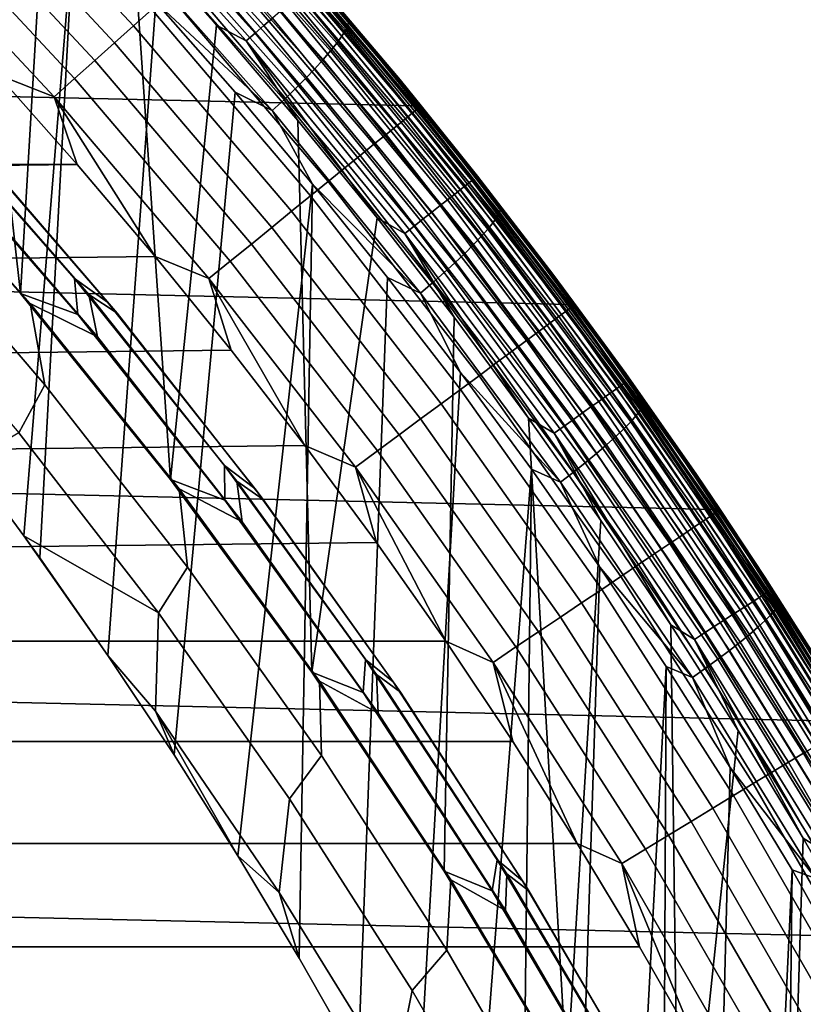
# Model space of a CAD drawing. Header units: metres. Extents: x -365 to 28, y -28 to 28.
# Tile 253 of 256: x 19.36 to 23.26, y 12.88 to 17.78. Entities that reach past the tile are written whole.
import ezdxf

# ---------------------------------------------------------------- set-up
doc = ezdxf.new("R2010")
doc.units = ezdxf.units.M
doc.layers.add('solid_24_501_103_XXX', color=7, linetype='CONTINUOUS')

msp = doc.modelspace()

# ---------------------------------------------------------------- linework, layer by layer
at = {"layer": 'solid_24_501_103_XXX'}
for points in [[(19.05821, 19.125494, 111), (18.610378, 19.561539, 111), (18.571257, 17.30891, 111), (19.362156, 16.419407, 111)], [(19.495853, 18.679178, 111), (19.05821, 19.125494, 111), (19.362156, 16.419407, 111)], [(19.631618, 18.311579, 122.370209), (19.379063, 15.213285, 122.314217), (19.107203, 15.581562, 122.253944), (19.216045, 18.742775, 122.278076)], [(20.016298, 17.83416, 160.203461), (19.183868, 18.725473, 160.203461), (19.097178, 18.640734, 160.270828), (19.92584, 17.753452, 160.270828)], [(19.738791, 18.681328, 110.967468), (20.575745, 17.755299, 110.967468), (20.617466, 17.791302, 110.942642), (19.778814, 18.71921, 110.942642)], [(19.92584, 17.753452, 160.270828), (19.097178, 18.640734, 160.270828), (19.006407, 18.552008, 160.326706), (19.831125, 17.668949, 160.326706)], [(19.923061, 18.22283, 111), (19.495853, 18.679178, 111), (19.362156, 16.419407, 111), (20.110468, 15.49384, 111)], [(19.653708, 18.6008, 110.996353), (20.487055, 17.678761, 110.996353), (20.532061, 17.7176, 110.985458), (19.696884, 18.641665, 110.985458)], [(19.696884, 18.641665, 110.985458), (20.532061, 17.7176, 110.985458), (20.575745, 17.755299, 110.967468), (19.738791, 18.681328, 110.967468)], [(20.981775, 17.732483, 123.082443), (20.187681, 18.627722, 122.906395), (20.198217, 18.653801, 122.985794), (20.993402, 17.757334, 123.162079)], [(20.993402, 17.757334, 123.162079), (20.198217, 18.653801, 122.985794), (20.202232, 18.67429, 123.067398), (20.998274, 17.776857, 123.243874)], [(20.998274, 17.776857, 123.243874), (20.202232, 18.67429, 123.067398), (20.6154, 18.230167, 123.242462)], [(19.653708, 18.6008, 110.996353), (19.923061, 18.22283, 111), (20.33955, 17.756763, 111)], [(19.653708, 18.6008, 110.996353), (20.33955, 17.756763, 111), (20.487055, 17.678761, 110.996353)], [(20.938848, 17.667955, 122.933128), (20.147581, 18.560007, 122.757706), (20.17074, 18.596342, 122.830086), (20.963524, 17.702579, 123.005844)], [(20.963524, 17.702579, 123.005844), (20.17074, 18.596342, 122.830086), (20.187681, 18.627722, 122.906395), (20.981775, 17.732483, 123.082443)], [(19.831125, 17.668949, 160.326706), (19.006407, 18.552008, 160.326706), (18.912334, 18.460052, 160.370636), (19.732965, 17.581371, 160.370636)], [(20.908022, 17.628996, 122.865105), (20.118464, 18.519121, 122.690063), (20.147581, 18.560007, 122.757706), (20.938848, 17.667955, 122.933128)], [(20.871387, 17.586132, 122.802528), (20.083708, 18.474138, 122.627907), (20.118464, 18.519121, 122.690063), (20.908022, 17.628996, 122.865105)], [(19.732965, 17.581371, 160.370636), (18.912334, 18.460052, 160.370636), (18.815763, 18.365656, 160.402222), (19.632198, 17.491467, 160.402222)], [(20.829351, 17.539837, 122.746101), (20.043699, 18.425556, 122.571922), (20.083708, 18.474138, 122.627907), (20.871387, 17.586132, 122.802528)], [(20.782377, 17.490627, 122.696434), (19.998884, 18.373915, 122.522736), (20.043699, 18.425556, 122.571922), (20.829351, 17.539837, 122.746101)], [(19.632198, 17.491467, 160.402222), (18.815763, 18.365656, 160.402222), (18.717518, 18.269621, 160.421204), (19.529684, 17.400005, 160.421204)], [(20.730989, 17.439045, 122.654083), (19.949757, 18.319784, 122.480888), (19.998884, 18.373915, 122.522736), (20.782377, 17.490627, 122.696434)], [(-20.519827, 18.308096, -60), (21.332218, 17.354719, -60), (22.099939, 16.36591, -60), (-21.332218, 17.354719, -60)], [(-20.519827, 18.308096, -60), (20.519827, 18.308096, -60), (21.332218, 17.354719, -60)], [(19.631618, 18.311579, 122.370209), (19.458408, 15.103142, 122.33181), (19.379063, 15.213285, 122.314217)], [(20.037119, 17.871519, 122.460106), (19.798527, 14.616482, 122.407211), (19.458408, 15.103142, 122.33181), (19.631618, 18.311579, 122.370209)], [(20.675755, 17.385664, 122.619514), (19.896862, 18.263765, 122.446838), (19.949757, 18.319784, 122.480888), (20.730989, 17.439045, 122.654083)], [(20.508942, 18.320297, 110.5), (21.322187, 17.367048, 110.5), (21.332218, 17.354719, -60), (20.519827, 18.308096, -60)], [(20.817274, 17.963715, 110.559593), (21.322187, 17.367048, 110.5), (20.508942, 18.320297, 110.5)], [(21.354275, 17.35088, 159.065811), (20.542456, 18.303593, 159.065811), (20.528152, 18.290833, 159.203171), (21.339407, 17.338783, 159.203171)], [(20.542456, 18.303593, 159.065811), (21.354275, 17.35088, 159.065811), (21.35923, 17.354931, 158.927399), (20.54722, 18.307863, 158.927399)], [(20.54722, 18.307863, 158.927399), (21.35923, 17.354931, 158.927399), (21.253859, 17.48365, 123.412376), (20.857109, 17.954498, 123.326973)], [(19.529684, 17.400005, 160.421204), (18.717518, 18.269621, 160.421204), (19.245836, 17.511229, 160.427399)], [(20.617287, 17.331078, 122.593124), (19.840786, 18.20648, 122.420975), (19.896862, 18.263765, 122.446838), (20.675755, 17.385664, 122.619514)], [(21.314762, 17.318733, 159.338165), (20.504446, 18.269682, 159.338165), (20.471537, 18.24032, 159.46965), (21.28055, 17.290899, 159.46965)], [(21.339407, 17.338783, 159.203171), (20.528152, 18.290833, 159.203171), (20.504446, 18.269682, 159.338165), (21.314762, 17.318733, 159.338165)], [(20.617287, 17.331078, 122.593124), (20.037119, 17.871519, 122.460106), (19.840786, 18.20648, 122.420975)], [(20.33955, 17.756763, 111), (19.923061, 18.22283, 111), (20.110468, 15.49384, 111)], [(21.237062, 17.25552, 159.596512), (20.429705, 18.202997, 159.596512), (20.379309, 18.158035, 159.717636), (21.184673, 17.212898, 159.717636)], [(21.28055, 17.290899, 159.46965), (20.471537, 18.24032, 159.46965), (20.429705, 18.202997, 159.596512), (21.237062, 17.25552, 159.596512)], [(20.6154, 18.230167, 123.242462), (20.857109, 17.954498, 123.326973), (21.253859, 17.48365, 123.412376)], [(20.6154, 18.230167, 123.242462), (21.253859, 17.48365, 123.412376), (21.399117, 17.30504, 123.416206)], [(20.998274, 17.776857, 123.243874), (20.6154, 18.230167, 123.242462), (21.399117, 17.30504, 123.416206)], [(21.184673, 17.212898, 159.717636), (20.379309, 18.158035, 159.717636), (20.320782, 18.105818, 159.832016), (21.123829, 17.163399, 159.832016)], [(21.123829, 17.163399, 159.832016), (20.320782, 18.105818, 159.832016), (20.254622, 18.046789, 159.93866), (21.055052, 17.107443, 159.93866)], [(21.055052, 17.107443, 159.93866), (20.254622, 18.046789, 159.93866), (20.181395, 17.981457, 160.036667), (20.978926, 17.045511, 160.036667)], [(20.978926, 17.045511, 160.036667), (20.181395, 17.981457, 160.036667), (20.101727, 17.910378, 160.125183), (20.896105, 16.978132, 160.125183)], [(20.795517, 17.94495, 110.676788), (21.597546, 16.971176, 110.676788), (21.611631, 16.982243, 110.619064), (20.809082, 17.95665, 110.619064)], [(20.809082, 17.95665, 110.619064), (21.611631, 16.982243, 110.619064), (21.62014, 16.988922, 110.559593), (20.817274, 17.963715, 110.559593)], [(20.817274, 17.963715, 110.559593), (21.62014, 16.988922, 110.559593), (21.322187, 17.367048, 110.5)], [(20.896105, 16.978132, 160.125183), (20.101727, 17.910378, 160.125183), (20.016298, 17.83416, 160.203461), (20.807297, 16.90588, 160.203461)], [(20.724953, 17.884058, 110.831284), (21.524258, 16.913589, 110.831284), (21.553537, 16.936596, 110.783676), (20.753143, 17.908386, 110.783676)], [(20.753143, 17.908386, 110.783676), (21.553537, 16.936596, 110.783676), (21.578085, 16.955885, 110.731926), (20.776781, 17.928782, 110.731926)], [(20.776781, 17.928782, 110.731926), (21.578085, 16.955885, 110.731926), (21.597546, 16.971176, 110.676788), (20.795517, 17.94495, 110.676788)], [(20.432428, 17.422749, 122.547745), (20.127459, 14.121721, 122.480133), (19.798527, 14.616482, 122.407211), (20.037119, 17.871519, 122.460106)], [(20.617287, 17.331078, 122.593124), (20.432428, 17.422749, 122.547745), (20.037119, 17.871519, 122.460106)], [(20.656614, 17.825085, 110.911354), (21.453285, 16.857817, 110.911354), (21.490677, 16.887199, 110.874054), (20.692617, 17.856155, 110.874054)], [(20.692617, 17.856155, 110.874054), (21.490677, 16.887199, 110.874054), (21.524258, 16.913589, 110.831284), (20.724953, 17.884058, 110.831284)], [(20.807297, 16.90588, 160.203461), (20.016298, 17.83416, 160.203461), (19.92584, 17.753452, 160.270828), (20.713261, 16.829374, 160.270828)], [(20.617466, 17.791302, 110.942642), (21.412626, 16.825865, 110.942642), (21.453285, 16.857817, 110.911354), (20.656614, 17.825085, 110.911354)], [(20.745192, 17.281116, 111), (20.33955, 17.756763, 111), (20.110468, 15.49384, 111), (20.81459, 14.534194, 111)], [(20.487055, 17.678761, 110.996353), (20.33955, 17.756763, 111), (20.745192, 17.281116, 111)], [(20.575745, 17.755299, 110.967468), (21.369297, 16.791815, 110.967468), (21.412626, 16.825865, 110.942642), (20.617466, 17.791302, 110.942642)], [(21.736763, 16.802393, 123.249817), (20.981775, 17.732483, 123.082443), (20.993402, 17.757334, 123.162079), (21.749428, 16.825964, 123.329689)], [(21.749428, 16.825964, 123.329689), (20.993402, 17.757334, 123.162079), (20.998274, 17.776857, 123.243874), (21.755116, 16.844481, 123.411659)], [(21.755116, 16.844481, 123.411659), (20.998274, 17.776857, 123.243874), (21.399117, 17.30504, 123.416206)], [(20.713261, 16.829374, 160.270828), (19.92584, 17.753452, 160.270828), (19.831125, 17.668949, 160.326706), (20.614798, 16.749271, 160.326706)], [(20.487055, 17.678761, 110.996353), (21.277185, 16.719429, 110.996353), (21.323929, 16.756163, 110.985458), (20.532061, 17.7176, 110.985458)], [(20.532061, 17.7176, 110.985458), (21.323929, 16.756163, 110.985458), (21.369297, 16.791815, 110.967468), (20.575745, 17.755299, 110.967468)], [(21.71726, 16.774029, 123.172943), (20.963524, 17.702579, 123.005844), (20.981775, 17.732483, 123.082443), (21.736763, 16.802393, 123.249817)], [(20.614798, 16.749271, 160.326706), (19.831125, 17.668949, 160.326706), (19.732965, 17.581371, 160.370636), (20.512753, 16.66625, 160.370636)], [(20.487055, 17.678761, 110.996353), (20.745192, 17.281116, 111), (21.139668, 16.796261, 111)], [(20.487055, 17.678761, 110.996353), (21.139668, 16.796261, 111), (21.277185, 16.719429, 110.996353)], [(21.658682, 16.704235, 123.031525), (20.908022, 17.628996, 122.865105), (20.938848, 17.667955, 122.933128), (21.691137, 16.741188, 123.099907)], [(21.691137, 16.741188, 123.099907), (20.938848, 17.667955, 122.933128), (20.963524, 17.702579, 123.005844), (21.71726, 16.774029, 123.172943)], [(21.620256, 16.663578, 122.968552), (20.871387, 17.586132, 122.802528), (20.908022, 17.628996, 122.865105), (21.658682, 16.704235, 123.031525)], [(20.512753, 16.66625, 160.370636), (19.732965, 17.581371, 160.370636), (19.632198, 17.491467, 160.402222), (20.407997, 16.581026, 160.402222)], [(21.576284, 16.619667, 122.91169), (20.829351, 17.539837, 122.746101), (20.871387, 17.586132, 122.802528), (21.620256, 16.663578, 122.968552)], [(21.527254, 16.57299, 122.861565), (20.782377, 17.490627, 122.696434), (20.829351, 17.539837, 122.746101), (21.576284, 16.619667, 122.91169)], [(19.645267, 17.06255, 160.427399), (19.245836, 17.511229, 160.427399), (-19.59095, 17.062502, 160.427399)], [(19.529684, 17.400005, 160.421204), (19.245836, 17.511229, 160.427399), (19.645267, 17.06255, 160.427399)], [(20.407997, 16.581026, 160.402222), (19.632198, 17.491467, 160.402222), (19.529684, 17.400005, 160.421204), (20.301426, 16.494324, 160.421204)], [(21.473709, 16.524067, 122.818741), (20.730989, 17.439045, 122.654083), (20.782377, 17.490627, 122.696434), (21.527254, 16.57299, 122.861565)], [(21.399117, 17.30504, 123.416206), (21.253859, 17.48365, 123.412376), (21.35923, 17.354931, 158.927399), (21.639746, 17.004322, 123.49543)], [(20.817347, 16.965504, 122.63308), (20.444942, 13.619248, 122.550514), (20.127459, 14.121721, 122.480133), (20.432428, 17.422749, 122.547745)], [(20.617287, 17.331078, 122.593124), (20.817347, 16.965504, 122.63308), (20.432428, 17.422749, 122.547745)], [(21.416243, 16.473434, 122.783676), (20.675755, 17.385664, 122.619514), (20.730989, 17.439045, 122.654083), (21.473709, 16.524067, 122.818741)], [(18.842064, 17.391016, 113.262421), (19.02141, 17.272018, 114.405579), (19.796785, 16.377544, 114.405579), (19.631502, 16.494694, 113.262421)], [(19.647579, 16.315142, 112.122711), (18.873125, 17.205126, 112.122711), (18.842064, 17.391016, 113.262421), (19.631502, 16.494694, 113.262421)], [(19.529684, 17.400005, 160.421204), (19.645267, 17.06255, 160.427399), (20.034267, 16.604712, 160.427399)], [(20.301426, 16.494324, 160.421204), (19.529684, 17.400005, 160.421204), (20.034267, 16.604712, 160.427399)], [(21.355494, 16.421658, 122.756783), (20.617287, 17.331078, 122.593124), (20.675755, 17.385664, 122.619514), (21.416243, 16.473434, 122.783676)], [(21.322187, 17.367048, 110.5), (22.091166, 16.377741, 110.5), (22.099939, 16.36591, -60), (21.332218, 17.354719, -60)], [(21.62014, 16.988922, 110.559593), (22.091166, 16.377741, 110.5), (21.322187, 17.367048, 110.5)], [(-21.332218, 17.354719, -60), (22.099939, 16.36591, -60), (22.821623, 15.343509, -60), (-22.099939, 16.36591, -60)], [(21.355494, 16.421658, 122.756783), (20.817347, 16.965504, 122.63308), (20.617287, 17.331078, 122.593124)], [(22.080956, 16.33189, 159.338165), (21.314762, 17.318733, 159.338165), (21.28055, 17.290899, 159.46965), (22.045513, 16.305641, 159.46965)], [(22.106489, 16.350798, 159.203171), (21.339407, 17.338783, 159.203171), (21.314762, 17.318733, 159.338165), (22.080956, 16.33189, 159.338165)], [(22.121893, 16.362206, 159.065811), (21.354275, 17.35088, 159.065811), (21.339407, 17.338783, 159.203171), (22.106489, 16.350798, 159.203171)], [(21.354275, 17.35088, 159.065811), (22.121893, 16.362206, 159.065811), (22.127024, 16.366026, 158.927399), (21.35923, 17.354931, 158.927399)], [(21.35923, 17.354931, 158.927399), (22.127024, 16.366026, 158.927399), (22.014593, 16.516768, 123.576118), (21.639746, 17.004322, 123.49543)], [(18.571257, 17.30891, 111), (18.873125, 17.205126, 112.122711), (19.647579, 16.315142, 112.122711), (19.362156, 16.419407, 111)], [(18.921335, 17.309139, 116.693153), (18.982885, 17.091341, 117.833038), (19.745703, 16.204046, 117.833038), (19.702318, 16.414686, 116.693153)], [(19.84425, 16.32156, 115.549911), (19.074682, 17.214647, 115.549911), (18.921335, 17.309139, 116.693153), (19.702318, 16.414686, 116.693153)], [(19.02141, 17.272018, 114.405579), (19.074682, 17.214647, 115.549911), (19.84425, 16.32156, 115.549911), (19.796785, 16.377544, 114.405579)], [(21.139668, 16.796261, 111), (20.745192, 17.281116, 111), (20.81459, 14.534194, 111)], [(22.045513, 16.305641, 159.46965), (21.28055, 17.290899, 159.46965), (21.237062, 17.25552, 159.596512), (22.000462, 16.27228, 159.596512)], [(21.399117, 17.30504, 123.416206), (21.639746, 17.004322, 123.49543), (22.014593, 16.516768, 123.576118)], [(21.399117, 17.30504, 123.416206), (22.014593, 16.516768, 123.576118), (22.142025, 16.345194, 123.58091)], [(21.755116, 16.844481, 123.411659), (21.399117, 17.30504, 123.416206), (22.142025, 16.345194, 123.58091)], [(18.624594, 17.259054, 118.967308), (18.733723, 16.840183, 120.093712), (19.484509, 15.965525, 120.093712), (19.410158, 16.37059, 118.967308)], [(19.745703, 16.204046, 117.833038), (18.982885, 17.091341, 117.833038), (18.624594, 17.259054, 118.967308), (19.410158, 16.37059, 118.967308)], [(22.000462, 16.27228, 159.596512), (21.237062, 17.25552, 159.596512), (21.184673, 17.212898, 159.717636), (21.946186, 16.232086, 159.717636)], [(21.946186, 16.232086, 159.717636), (21.184673, 17.212898, 159.717636), (21.123829, 17.163399, 159.832016), (21.883152, 16.185406, 159.832016)], [(21.883152, 16.185406, 159.832016), (21.123829, 17.163399, 159.832016), (21.055052, 17.107443, 159.93866), (21.811897, 16.132639, 159.93866)], [(21.811897, 16.132639, 159.93866), (21.055052, 17.107443, 159.93866), (20.978926, 17.045511, 160.036667), (21.733032, 16.074236, 160.036667)], [(19.645267, 17.06255, 160.427399), (-19.979948, 16.604664, 160.427399), (-20.358229, 16.138002, 160.427399), (20.034267, 16.604712, 160.427399)], [(19.645267, 17.06255, 160.427399), (-19.59095, 17.062502, 160.427399), (-19.979948, 16.604664, 160.427399)], [(21.733032, 16.074236, 160.036667), (20.978926, 17.045511, 160.036667), (20.896105, 16.978132, 160.125183), (21.647232, 16.010696, 160.125183)], [(21.647232, 16.010696, 160.125183), (20.896105, 16.978132, 160.125183), (20.807297, 16.90588, 160.203461), (21.555227, 15.942561, 160.203461)], [(21.597546, 16.971176, 110.676788), (22.354015, 15.961603, 110.676788), (22.368595, 15.972011, 110.619064), (21.611631, 16.982243, 110.619064)], [(21.611631, 16.982243, 110.619064), (22.368595, 15.972011, 110.619064), (22.377401, 15.978294, 110.559593), (21.62014, 16.988922, 110.559593)], [(21.62014, 16.988922, 110.559593), (22.377401, 15.978294, 110.559593), (22.091166, 16.377741, 110.5)], [(20.817347, 16.965504, 122.63308), (20.750845, 13.109288, 122.618332), (20.444942, 13.619248, 122.550514)], [(21.191671, 16.500097, 122.716064), (21.045015, 12.592074, 122.683548), (20.750845, 13.109288, 122.618332), (20.817347, 16.965504, 122.63308)], [(21.355494, 16.421658, 122.756783), (21.191671, 16.500097, 122.716064), (20.817347, 16.965504, 122.63308)], [(21.524258, 16.913589, 110.831284), (22.278162, 15.907442, 110.831284), (22.308466, 15.929081, 110.783676), (21.553537, 16.936596, 110.783676)], [(21.553537, 16.936596, 110.783676), (22.308466, 15.929081, 110.783676), (22.333874, 15.947223, 110.731926), (21.578085, 16.955885, 110.731926)], [(21.578085, 16.955885, 110.731926), (22.333874, 15.947223, 110.731926), (22.354015, 15.961603, 110.676788), (21.597546, 16.971176, 110.676788)], [(21.555227, 15.942561, 160.203461), (20.807297, 16.90588, 160.203461), (20.713261, 16.829374, 160.270828), (21.457804, 15.870416, 160.270828)], [(21.453285, 16.857817, 110.911354), (22.204702, 15.854986, 110.911354), (22.243404, 15.882623, 110.874054), (21.490677, 16.887199, 110.874054)], [(21.490677, 16.887199, 110.874054), (22.243404, 15.882623, 110.874054), (22.278162, 15.907442, 110.831284), (21.524258, 16.913589, 110.831284)], [(18.733723, 16.840183, 120.093712), (18.619745, 16.59008, 121.210014), (19.354883, 15.726227, 121.210014), (19.484509, 15.965525, 120.093712)], [(21.457804, 15.870416, 160.270828), (20.713261, 16.829374, 160.270828), (20.614798, 16.749271, 160.326706), (21.355799, 15.794875, 160.326706)], [(21.369297, 16.791815, 110.967468), (22.117771, 15.792912, 110.967468), (22.162619, 15.824936, 110.942642), (21.412626, 16.825865, 110.942642)], [(21.412626, 16.825865, 110.942642), (22.162619, 15.824936, 110.942642), (22.204702, 15.854986, 110.911354), (21.453285, 16.857817, 110.911354)], [(22.45109, 15.83918, 123.40818), (21.736763, 16.802393, 123.249817), (21.749428, 16.825964, 123.329689), (22.464741, 15.861422, 123.488266)], [(22.464741, 15.861422, 123.488266), (21.749428, 16.825964, 123.329689), (21.755116, 16.844481, 123.411659), (22.471201, 15.878896, 123.570412)], [(22.471201, 15.878896, 123.570412), (21.755116, 16.844481, 123.411659), (22.142025, 16.345194, 123.58091)], [(21.522827, 16.302391, 111), (21.139668, 16.796261, 111), (20.81459, 14.534194, 111), (21.472975, 13.542574, 111)], [(21.277185, 16.719429, 110.996353), (21.139668, 16.796261, 111), (21.522827, 16.302391, 111)], [(21.323929, 16.756163, 110.985458), (22.070814, 15.75938, 110.985458), (22.117771, 15.792912, 110.967468), (21.369297, 16.791815, 110.967468)], [(22.430401, 15.812416, 123.331039), (21.71726, 16.774029, 123.172943), (21.736763, 16.802393, 123.249817), (22.45109, 15.83918, 123.40818)], [(21.355799, 15.794875, 160.326706), (20.614798, 16.749271, 160.326706), (20.512753, 16.66625, 160.370636), (21.25008, 15.716586, 160.370636)], [(21.277185, 16.719429, 110.996353), (22.022434, 15.724832, 110.996353), (22.070814, 15.75938, 110.985458), (21.323929, 16.756163, 110.985458)], [(22.368904, 15.746558, 123.188972), (21.658682, 16.704235, 123.031525), (21.691137, 16.741188, 123.099907), (22.402905, 15.781428, 123.257698)], [(22.402905, 15.781428, 123.257698), (21.691137, 16.741188, 123.099907), (21.71726, 16.774029, 123.172943), (22.430401, 15.812416, 123.331039)], [(21.277185, 16.719429, 110.996353), (21.522827, 16.302391, 111), (21.894472, 15.799747, 111)], [(21.277185, 16.719429, 110.996353), (21.894472, 15.799747, 111), (22.022434, 15.724832, 110.996353)], [(22.328777, 15.708194, 123.125626), (21.620256, 16.663578, 122.968552), (21.658682, 16.704235, 123.031525), (22.368904, 15.746558, 123.188972)], [(21.25008, 15.716586, 160.370636), (20.512753, 16.66625, 160.370636), (20.407997, 16.581026, 160.402222), (21.141556, 15.636218, 160.402222)], [(22.282969, 15.66676, 123.068359), (21.576284, 16.619667, 122.91169), (21.620256, 16.663578, 122.968552), (22.328777, 15.708194, 123.125626)], [(20.034267, 16.604712, 160.427399), (-20.358229, 16.138002, 160.427399), (-20.725622, 15.662733, 160.427399), (20.412546, 16.138052, 160.427399)], [(20.301426, 16.494324, 160.421204), (20.034267, 16.604712, 160.427399), (20.412546, 16.138052, 160.427399)], [(21.141556, 15.636218, 160.402222), (20.407997, 16.581026, 160.402222), (20.301426, 16.494324, 160.421204), (21.031149, 15.554457, 160.421204)], [(22.231987, 15.622716, 123.017799), (21.527254, 16.57299, 122.861565), (21.576284, 16.619667, 122.91169), (22.282969, 15.66676, 123.068359)], [(22.176395, 15.57655, 122.974518), (21.473709, 16.524067, 122.818741), (21.527254, 16.57299, 122.861565), (22.231987, 15.622716, 123.017799)], [(19.631502, 16.494694, 113.262421), (19.796785, 16.377544, 114.405579), (20.530136, 15.448306, 114.405579), (20.378344, 15.562581, 113.262421)], [(20.380104, 15.39034, 112.122711), (19.647579, 16.315142, 112.122711), (19.631502, 16.494694, 113.262421), (20.378344, 15.562581, 113.262421)], [(20.301426, 16.494324, 160.421204), (20.412546, 16.138052, 160.427399), (20.779943, 15.662784, 160.427399)], [(21.031149, 15.554457, 160.421204), (20.301426, 16.494324, 160.421204), (20.779943, 15.662784, 160.427399)], [(21.555311, 16.026661, 122.796677), (21.32723, 12.06801, 122.746117), (21.045015, 12.592074, 122.683548), (21.191671, 16.500097, 122.716064)], [(21.355494, 16.421658, 122.756783), (21.555311, 16.026661, 122.796677), (21.191671, 16.500097, 122.716064)], [(22.116812, 15.528774, 122.938995), (21.416243, 16.473434, 122.783676), (21.473709, 16.524067, 122.818741), (22.176395, 15.57655, 122.974518)], [(22.142025, 16.345194, 123.58091), (22.014593, 16.516768, 123.576118), (22.127024, 16.366026, 158.927399), (22.378239, 16.02124, 123.654388)], [(22.053896, 15.479918, 122.911613), (21.355494, 16.421658, 122.756783), (21.416243, 16.473434, 122.783676), (22.116812, 15.528774, 122.938995)], [(19.362156, 16.419407, 111), (19.647579, 16.315142, 112.122711), (20.380104, 15.39034, 112.122711), (20.110468, 15.49384, 111)], [(19.702318, 16.414686, 116.693153), (19.745703, 16.204046, 117.833038), (20.467085, 15.282746, 117.833038), (20.441057, 15.485038, 116.693153)], [(20.572042, 15.394113, 115.549911), (19.84425, 16.32156, 115.549911), (19.702318, 16.414686, 116.693153), (20.441057, 15.485038, 116.693153)], [(22.053896, 15.479918, 122.911613), (21.555311, 16.026661, 122.796677), (21.355494, 16.421658, 122.756783)], [(-22.099939, 16.36591, -60), (22.821623, 15.343509, -60), (23.49655, 14.288519, -60), (-22.821623, 15.343509, -60)], [(19.410158, 16.37059, 118.967308), (19.484509, 15.965525, 120.093712), (20.194496, 15.057437, 120.093712), (20.153381, 15.446412, 118.967308)], [(20.467085, 15.282746, 117.833038), (19.745703, 16.204046, 117.833038), (19.410158, 16.37059, 118.967308), (20.153381, 15.446412, 118.967308)], [(19.796785, 16.377544, 114.405579), (19.84425, 16.32156, 115.549911), (20.572042, 15.394113, 115.549911), (20.530136, 15.448306, 114.405579)], [(22.827808, 15.328922, 159.203171), (22.106489, 16.350798, 159.203171), (22.080956, 16.33189, 159.338165), (22.801441, 15.311195, 159.338165)], [(22.091166, 16.377741, 110.5), (22.81428, 15.354433, 110.5), (22.821623, 15.343509, -60), (22.099939, 16.36591, -60)], [(22.377401, 15.978294, 110.559593), (22.81428, 15.354433, 110.5), (22.091166, 16.377741, 110.5)], [(22.843714, 15.339616, 159.065811), (22.121893, 16.362206, 159.065811), (22.106489, 16.350798, 159.203171), (22.827808, 15.328922, 159.203171)], [(22.121893, 16.362206, 159.065811), (22.843714, 15.339616, 159.065811), (22.849014, 15.343202, 158.927399), (22.127024, 16.366026, 158.927399)], [(22.127024, 16.366026, 158.927399), (22.849014, 15.343202, 158.927399), (22.730518, 15.518001, 123.730217), (22.378239, 16.02124, 123.654388)], [(22.142025, 16.345194, 123.58091), (22.378239, 16.02124, 123.654388), (22.730518, 15.518001, 123.730217)], [(22.142025, 16.345194, 123.58091), (22.730518, 15.518001, 123.730217), (22.842546, 15.352452, 123.736206)], [(22.471201, 15.878896, 123.570412), (22.142025, 16.345194, 123.58091), (22.842546, 15.352452, 123.736206)], [(21.894472, 15.799747, 111), (21.522827, 16.302391, 111), (21.472975, 13.542574, 111), (22.084156, 12.521184, 111)], [(22.764839, 15.286589, 159.46965), (22.045513, 16.305641, 159.46965), (22.000462, 16.27228, 159.596512), (22.718315, 15.25531, 159.596512)], [(22.801441, 15.311195, 159.338165), (22.080956, 16.33189, 159.338165), (22.045513, 16.305641, 159.46965), (22.764839, 15.286589, 159.46965)], [(22.718315, 15.25531, 159.596512), (22.000462, 16.27228, 159.596512), (21.946186, 16.232086, 159.717636), (22.662268, 15.217629, 159.717636)], [(22.662268, 15.217629, 159.717636), (21.946186, 16.232086, 159.717636), (21.883152, 16.185406, 159.832016), (22.597174, 15.173867, 159.832016)], [(20.412546, 16.138052, 160.427399), (-20.725622, 15.662733, 160.427399), (-21.08198, 15.179046, 160.427399), (20.779943, 15.662784, 160.427399)], [(22.597174, 15.173867, 159.832016), (21.883152, 16.185406, 159.832016), (21.811897, 16.132639, 159.93866), (22.523592, 15.124398, 159.93866)], [(22.523592, 15.124398, 159.93866), (21.811897, 16.132639, 159.93866), (21.733032, 16.074236, 160.036667), (22.442152, 15.069645, 160.036667)], [(22.442152, 15.069645, 160.036667), (21.733032, 16.074236, 160.036667), (21.647232, 16.010696, 160.125183), (22.353546, 15.010076, 160.125183)], [(21.908031, 15.545583, 122.874878), (21.59741, 11.537244, 122.806015), (21.32723, 12.06801, 122.746117), (21.555311, 16.026661, 122.796677)], [(22.353546, 15.010076, 160.125183), (21.647232, 16.010696, 160.125183), (21.555227, 15.942561, 160.203461), (22.258535, 14.946199, 160.203461)], [(22.053896, 15.479918, 122.911613), (21.908031, 15.545583, 122.874878), (21.555311, 16.026661, 122.796677)], [(19.484509, 15.965525, 120.093712), (19.354883, 15.726227, 121.210014), (20.049978, 14.829837, 121.210014), (20.194496, 15.057437, 120.093712)], [(22.258535, 14.946199, 160.203461), (21.555227, 15.942561, 160.203461), (21.457804, 15.870416, 160.270828), (22.15793, 14.878563, 160.270828)], [(22.308466, 15.929081, 110.783676), (23.016336, 14.887964, 110.783676), (23.042551, 14.904921, 110.731926), (22.333874, 15.947223, 110.731926)], [(22.333874, 15.947223, 110.731926), (23.042551, 14.904921, 110.731926), (23.063332, 14.918361, 110.676788), (22.354015, 15.961603, 110.676788)], [(22.354015, 15.961603, 110.676788), (23.063332, 14.918361, 110.676788), (23.078375, 14.928088, 110.619064), (22.368595, 15.972011, 110.619064)], [(22.368595, 15.972011, 110.619064), (23.078375, 14.928088, 110.619064), (23.08746, 14.933961, 110.559593), (22.377401, 15.978294, 110.559593)], [(22.377401, 15.978294, 110.559593), (23.08746, 14.933961, 110.559593), (22.81428, 15.354433, 110.5)], [(22.243404, 15.882623, 110.874054), (22.949211, 14.844543, 110.874054), (22.985071, 14.86774, 110.831284), (22.278162, 15.907442, 110.831284)], [(22.278162, 15.907442, 110.831284), (22.985071, 14.86774, 110.831284), (23.016336, 14.887964, 110.783676), (22.308466, 15.929081, 110.783676)], [(22.15793, 14.878563, 160.270828), (21.457804, 15.870416, 160.270828), (21.355799, 15.794875, 160.326706), (22.052593, 14.807743, 160.326706)], [(22.162619, 15.824936, 110.942642), (22.865862, 14.790627, 110.942642), (22.909281, 14.818712, 110.911354), (22.204702, 15.854986, 110.911354)], [(22.204702, 15.854986, 110.911354), (22.909281, 14.818712, 110.911354), (22.949211, 14.844543, 110.874054), (22.243404, 15.882623, 110.874054)], [(23.123234, 14.844619, 123.55719), (22.45109, 15.83918, 123.40818), (22.464741, 15.861422, 123.488266), (23.137815, 14.865484, 123.637482)], [(23.137815, 14.865484, 123.637482), (22.464741, 15.861422, 123.488266), (22.471201, 15.878896, 123.570412), (23.145008, 14.881876, 123.719795)], [(23.145008, 14.881876, 123.719795), (22.471201, 15.878896, 123.570412), (22.842546, 15.352452, 123.736206)], [(22.052593, 14.807743, 160.326706), (21.355799, 15.794875, 160.326706), (21.25008, 15.716586, 160.370636), (21.94342, 14.734347, 160.370636)], [(22.254341, 15.288698, 111), (21.894472, 15.799747, 111), (22.084156, 12.521184, 111)], [(22.022434, 15.724832, 110.996353), (21.894472, 15.799747, 111), (22.254341, 15.288698, 111)], [(22.117771, 15.792912, 110.967468), (22.819592, 14.760695, 110.967468), (22.865862, 14.790627, 110.942642), (22.162619, 15.824936, 110.942642)], [(23.072634, 14.790442, 123.406174), (22.402905, 15.781428, 123.257698), (22.430401, 15.812416, 123.331039), (23.101427, 14.819511, 123.479805)], [(23.101427, 14.819511, 123.479805), (22.430401, 15.812416, 123.331039), (22.45109, 15.83918, 123.40818), (23.123234, 14.844619, 123.55719)], [(22.022434, 15.724832, 110.996353), (22.72123, 14.697063, 110.996353), (22.771145, 14.729354, 110.985458), (22.070814, 15.75938, 110.985458)], [(22.070814, 15.75938, 110.985458), (22.771145, 14.729354, 110.985458), (22.819592, 14.760695, 110.967468), (22.117771, 15.792912, 110.967468)], [(22.995443, 14.72174, 123.273422), (22.328777, 15.708194, 123.125626), (22.368904, 15.746558, 123.188972), (23.037176, 14.75773, 123.337128)], [(23.037176, 14.75773, 123.337128), (22.368904, 15.746558, 123.188972), (22.402905, 15.781428, 123.257698), (23.072634, 14.790442, 123.406174)], [(20.049978, 14.829837, 121.210014), (19.354883, 15.726227, 121.210014), (19.107203, 15.581562, 122.253944), (19.379063, 15.213285, 122.314217)], [(21.94342, 14.734347, 160.370636), (21.25008, 15.716586, 160.370636), (21.141556, 15.636218, 160.402222), (21.83135, 14.659001, 160.402222)], [(22.022434, 15.724832, 110.996353), (22.254341, 15.288698, 111), (22.602329, 14.769383, 111)], [(22.022434, 15.724832, 110.996353), (22.602329, 14.769383, 111), (22.72123, 14.697063, 110.996353)], [(22.947903, 14.682871, 123.215767), (22.282969, 15.66676, 123.068359), (22.328777, 15.708194, 123.125626), (22.995443, 14.72174, 123.273422)], [(20.779943, 15.662784, 160.427399), (-21.08198, 15.179046, 160.427399), (-21.427029, 14.687306, 160.427399), (21.136299, 15.179097, 160.427399)], [(21.031149, 15.554457, 160.421204), (20.779943, 15.662784, 160.427399), (21.136299, 15.179097, 160.427399)], [(22.895077, 14.641553, 123.164803), (22.231987, 15.622716, 123.017799), (22.282969, 15.66676, 123.068359), (22.947903, 14.682871, 123.215767)], [(21.83135, 14.659001, 160.402222), (21.141556, 15.636218, 160.402222), (21.031149, 15.554457, 160.421204), (21.717337, 14.58235, 160.421204)], [(22.837555, 14.598244, 123.121094), (22.176395, 15.57655, 122.974518), (22.231987, 15.622716, 123.017799), (22.895077, 14.641553, 123.164803)], [(20.378344, 15.562581, 113.262421), (20.530136, 15.448306, 114.405579), (21.219908, 14.486275, 114.405579), (21.080967, 14.596701, 113.262421)], [(21.069138, 14.432694, 112.122711), (20.380104, 15.39034, 112.122711), (20.378344, 15.562581, 113.262421), (21.080967, 14.596701, 113.262421)], [(21.031149, 15.554457, 160.421204), (21.136299, 15.179097, 160.427399), (21.48135, 14.687359, 160.427399)], [(21.717337, 14.58235, 160.421204), (21.031149, 15.554457, 160.421204), (21.48135, 14.687359, 160.427399)], [(22.775974, 14.553425, 123.085121), (22.116812, 15.528774, 122.938995), (22.176395, 15.57655, 122.974518), (22.837555, 14.598244, 123.121094)], [(21.908031, 15.545583, 122.874878), (21.855345, 11.000182, 122.863197), (21.59741, 11.537244, 122.806015)], [(22.249739, 15.057006, 122.95063), (22.100916, 10.457081, 122.917641), (21.855345, 11.000182, 122.863197), (21.908031, 15.545583, 122.874878)], [(22.053896, 15.479918, 122.911613), (22.249739, 15.057006, 122.95063), (21.908031, 15.545583, 122.874878)], [(22.711016, 14.507592, 123.057289), (22.053896, 15.479918, 122.911613), (22.116812, 15.528774, 122.938995), (22.775974, 14.553425, 123.085121)], [(22.842546, 15.352452, 123.736206), (22.730518, 15.518001, 123.730217), (22.849014, 15.343202, 158.927399), (23.071281, 15.007308, 123.803566)], [(20.110468, 15.49384, 111), (20.380104, 15.39034, 112.122711), (21.069138, 14.432694, 112.122711), (20.81459, 14.534194, 111)], [(20.441057, 15.485038, 116.693153), (20.467085, 15.282746, 117.833038), (21.145515, 14.329376, 117.833038), (21.135969, 14.52219, 116.693153)], [(21.256525, 14.434257, 115.549911), (20.572042, 15.394113, 115.549911), (20.441057, 15.485038, 116.693153), (21.135969, 14.52219, 116.693153)], [(22.711016, 14.507592, 123.057289), (22.249739, 15.057006, 122.95063), (22.053896, 15.479918, 122.911613)], [(20.153381, 15.446412, 118.967308), (20.194496, 15.057437, 120.093712), (20.862198, 14.117818, 120.093712), (20.852642, 14.48854, 118.967308)], [(21.145515, 14.329376, 117.833038), (20.467085, 15.282746, 117.833038), (20.153381, 15.446412, 118.967308), (20.852642, 14.48854, 118.967308)], [(20.530136, 15.448306, 114.405579), (20.572042, 15.394113, 115.549911), (21.256525, 14.434257, 115.549911), (21.219908, 14.486275, 114.405579)], [(22.81428, 15.354433, 110.5), (23.49003, 14.299248, 110.5), (23.49655, 14.288519, -60), (22.821623, 15.343509, -60)], [(23.08746, 14.933961, 110.559593), (23.49003, 14.299248, 110.5), (22.81428, 15.354433, 110.5)], [(-22.821623, 15.343509, -60), (23.49655, 14.288519, -60), (24.122684, 13.204013, -60), (-23.49655, 14.288519, -60)], [(23.474722, 14.258767, 159.338165), (22.801441, 15.311195, 159.338165), (22.764839, 15.286589, 159.46965), (23.437038, 14.235851, 159.46965)], [(23.501869, 14.275275, 159.203171), (22.827808, 15.328922, 159.203171), (22.801441, 15.311195, 159.338165), (23.474722, 14.258767, 159.338165)], [(23.518246, 14.285233, 159.065811), (22.843714, 15.339616, 159.065811), (22.827808, 15.328922, 159.203171), (23.501869, 14.275275, 159.203171)], [(22.842546, 15.352452, 123.736206), (23.071281, 15.007308, 123.803566), (23.400383, 14.489422, 123.874405)], [(22.842546, 15.352452, 123.736206), (23.400383, 14.489422, 123.874405), (23.49913, 14.32866, 123.881767)], [(23.145008, 14.881876, 123.719795), (22.842546, 15.352452, 123.736206), (23.49913, 14.32866, 123.881767)], [(22.843714, 15.339616, 159.065811), (23.518246, 14.285233, 159.065811), (23.523703, 14.288574, 158.927399), (22.849014, 15.343202, 158.927399)], [(22.849014, 15.343202, 158.927399), (23.523703, 14.288574, 158.927399), (23.400383, 14.489422, 123.874405), (23.071281, 15.007308, 123.803566)], [(22.602329, 14.769383, 111), (22.254341, 15.288698, 111), (22.084156, 12.521184, 111), (22.646778, 11.472292, 111)], [(23.389139, 14.206723, 159.596512), (22.718315, 15.25531, 159.596512), (22.662268, 15.217629, 159.717636), (23.331434, 14.171632, 159.717636)], [(23.437038, 14.235851, 159.46965), (22.764839, 15.286589, 159.46965), (22.718315, 15.25531, 159.596512), (23.389139, 14.206723, 159.596512)], [(19.379063, 15.213285, 122.314217), (19.458408, 15.103142, 122.33181), (19.798527, 14.616482, 122.407211)], [(20.049978, 14.829837, 121.210014), (19.379063, 15.213285, 122.314217), (19.798527, 14.616482, 122.407211), (20.034874, 14.338726, 122.314011)], [(23.331434, 14.171632, 159.717636), (22.662268, 15.217629, 159.717636), (22.597174, 15.173867, 159.832016), (23.264418, 14.130877, 159.832016)], [(21.48135, 14.687359, 160.427399), (21.136299, 15.179097, 160.427399), (-21.427029, 14.687306, 160.427399)], [(23.264418, 14.130877, 159.832016), (22.597174, 15.173867, 159.832016), (22.523592, 15.124398, 159.93866), (23.18866, 14.084808, 159.93866)], [(23.18866, 14.084808, 159.93866), (22.523592, 15.124398, 159.93866), (22.442152, 15.069645, 160.036667), (23.104811, 14.033819, 160.036667)], [(23.104811, 14.033819, 160.036667), (22.442152, 15.069645, 160.036667), (22.353546, 15.010076, 160.125183), (23.013586, 13.978344, 160.125183)], [(20.194496, 15.057437, 120.093712), (20.049978, 14.829837, 121.210014), (20.703594, 13.902766, 121.210014), (20.862198, 14.117818, 120.093712)], [(22.580248, 14.561216, 123.023903), (22.334011, 9.908174, 122.969315), (22.100916, 10.457081, 122.917641), (22.249739, 15.057006, 122.95063)], [(22.711016, 14.507592, 123.057289), (22.580248, 14.561216, 123.023903), (22.249739, 15.057006, 122.95063)], [(23.013586, 13.978344, 160.125183), (22.353546, 15.010076, 160.125183), (22.258535, 14.946199, 160.203461), (22.915768, 13.918859, 160.203461)], [(22.915768, 13.918859, 160.203461), (22.258535, 14.946199, 160.203461), (22.15793, 14.878563, 160.270828), (22.812187, 13.855871, 160.270828)], [(23.042551, 14.904921, 110.731926), (23.702623, 13.831178, 110.731926), (23.723999, 13.84365, 110.676788), (23.063332, 14.918361, 110.676788)], [(23.063332, 14.918361, 110.676788), (23.723999, 13.84365, 110.676788), (23.739471, 13.852676, 110.619064), (23.078375, 14.928088, 110.619064)], [(23.078375, 14.928088, 110.619064), (23.739471, 13.852676, 110.619064), (23.748817, 13.858126, 110.559593), (23.08746, 14.933961, 110.559593)], [(23.08746, 14.933961, 110.559593), (23.748817, 13.858126, 110.559593), (23.49003, 14.299248, 110.5)], [(22.812187, 13.855871, 160.270828), (22.15793, 14.878563, 160.270828), (22.052593, 14.807743, 160.326706), (22.703735, 13.78992, 160.326706)], [(22.949211, 14.844543, 110.874054), (23.606609, 13.775149, 110.874054), (23.643497, 13.796676, 110.831284), (22.985071, 14.86774, 110.831284)], [(22.985071, 14.86774, 110.831284), (23.643497, 13.796676, 110.831284), (23.675657, 13.815443, 110.783676), (23.016336, 14.887964, 110.783676)], [(23.016336, 14.887964, 110.783676), (23.675657, 13.815443, 110.783676), (23.702623, 13.831178, 110.731926), (23.042551, 14.904921, 110.731926)], [(23.751745, 13.820546, 123.696526), (23.123234, 14.844619, 123.55719), (23.137815, 14.865484, 123.637482), (23.767199, 13.839991, 123.777016)], [(23.767199, 13.839991, 123.777016), (23.137815, 14.865484, 123.637482), (23.145008, 14.881876, 123.719795), (23.775076, 13.855266, 123.859474)], [(23.775076, 13.855266, 123.859474), (23.145008, 14.881876, 123.719795), (23.49913, 14.32866, 123.881767)], [(20.049978, 14.829837, 121.210014), (20.034874, 14.338726, 122.314011), (20.651155, 13.435962, 122.314011), (20.703594, 13.902766, 121.210014)], [(22.865862, 14.790627, 110.942642), (23.520872, 13.725117, 110.942642), (23.565535, 13.75118, 110.911354), (22.909281, 14.818712, 110.911354)], [(22.909281, 14.818712, 110.911354), (23.565535, 13.75118, 110.911354), (23.606609, 13.775149, 110.874054), (22.949211, 14.844543, 110.874054)], [(23.698879, 13.77006, 123.545013), (23.072634, 14.790442, 123.406174), (23.101427, 14.819511, 123.479805), (23.728888, 13.79715, 123.618904)], [(23.728888, 13.79715, 123.618904), (23.101427, 14.819511, 123.479805), (23.123234, 14.844619, 123.55719), (23.751745, 13.820546, 123.696526)], [(22.703735, 13.78992, 160.326706), (22.052593, 14.807743, 160.326706), (21.94342, 14.734347, 160.370636), (22.591337, 13.721568, 160.370636)], [(22.938166, 14.242207, 111), (22.602329, 14.769383, 111), (22.646778, 11.472292, 111)], [(22.72123, 14.697063, 110.996353), (22.602329, 14.769383, 111), (22.938166, 14.242207, 111)], [(22.819592, 14.760695, 110.967468), (23.473276, 13.697341, 110.967468), (23.520872, 13.725117, 110.942642), (22.865862, 14.790627, 110.942642)], [(23.662052, 13.739577, 123.475662), (23.037176, 14.75773, 123.337128), (23.072634, 14.790442, 123.406174), (23.698879, 13.77006, 123.545013)], [(22.591337, 13.721568, 160.370636), (21.94342, 14.734347, 160.370636), (21.83135, 14.659001, 160.402222), (22.475952, 13.651402, 160.402222)], [(22.72123, 14.697063, 110.996353), (23.372097, 13.638294, 110.996353), (23.423443, 13.668259, 110.985458), (22.771145, 14.729354, 110.985458)], [(22.771145, 14.729354, 110.985458), (23.423443, 13.668259, 110.985458), (23.473276, 13.697341, 110.967468), (22.819592, 14.760695, 110.967468)], [(23.569651, 13.669818, 123.353607), (22.947903, 14.682871, 123.215767), (22.995443, 14.72174, 123.273422), (23.618816, 13.706039, 123.411621)], [(23.618816, 13.706039, 123.411621), (22.995443, 14.72174, 123.273422), (23.037176, 14.75773, 123.337128), (23.662052, 13.739577, 123.475662)], [(21.48135, 14.687359, 160.427399), (-21.427029, 14.687306, 160.427399), (-21.760677, 14.187647, 160.427399), (21.814999, 14.187701, 160.427399)], [(21.717337, 14.58235, 160.421204), (21.48135, 14.687359, 160.427399), (21.814999, 14.187701, 160.427399)], [(22.72123, 14.697063, 110.996353), (22.938166, 14.242207, 111), (23.261715, 13.707392, 111)], [(22.72123, 14.697063, 110.996353), (23.261715, 13.707392, 111), (23.372097, 13.638294, 110.996353)], [(23.515099, 13.631314, 123.302261), (22.895077, 14.641553, 123.164803), (22.947903, 14.682871, 123.215767), (23.569651, 13.669818, 123.353607)], [(22.475952, 13.651402, 160.402222), (21.83135, 14.659001, 160.402222), (21.717337, 14.58235, 160.421204), (22.358568, 13.580019, 160.421204)], [(23.455765, 13.590957, 123.258148), (22.837555, 14.598244, 123.121094), (22.895077, 14.641553, 123.164803), (23.515099, 13.631314, 123.302261)], [(20.034874, 14.338726, 122.314011), (19.798527, 14.616482, 122.407211), (20.127459, 14.121721, 122.480133)], [(21.713207, 13.444249, 112.122711), (21.069138, 14.432694, 112.122711), (21.080967, 14.596701, 113.262421), (21.737848, 13.599147, 113.262421)], [(21.080967, 14.596701, 113.262421), (21.219908, 14.486275, 114.405579), (21.864635, 13.493493, 114.405579), (21.737848, 13.599147, 113.262421)], [(21.717337, 14.58235, 160.421204), (21.814999, 14.187701, 160.427399), (22.137009, 13.680472, 160.427399)], [(22.358568, 13.580019, 160.421204), (21.717337, 14.58235, 160.421204), (22.137009, 13.680472, 160.427399)], [(23.392309, 13.549191, 123.221764), (22.775974, 14.553425, 123.085121), (22.837555, 14.598244, 123.121094), (23.455765, 13.590957, 123.258148)], [(20.81459, 14.534194, 111), (21.069138, 14.432694, 112.122711), (21.713207, 13.444249, 112.122711), (21.472975, 13.542574, 111)], [(21.135969, 14.52219, 116.693153), (21.145515, 14.329376, 117.833038), (21.779575, 13.345936, 117.833038), (21.785566, 13.528206, 116.693153)], [(21.896257, 13.444013, 115.549911), (21.256525, 14.434257, 115.549911), (21.135969, 14.52219, 116.693153), (21.785566, 13.528206, 116.693153)], [(22.580248, 14.561216, 123.023903), (22.554451, 9.353897, 123.018181), (22.334011, 9.908174, 122.969315)], [(22.899412, 14.058504, 123.094658), (22.762171, 8.794412, 123.064232), (22.554451, 9.353897, 123.018181), (22.580248, 14.561216, 123.023903)], [(22.711016, 14.507592, 123.057289), (22.899412, 14.058504, 123.094658), (22.580248, 14.561216, 123.023903)], [(23.325434, 13.50648, 123.193504), (22.711016, 14.507592, 123.057289), (22.775974, 14.553425, 123.085121), (23.392309, 13.549191, 123.221764)], [(20.852642, 14.48854, 118.967308), (20.862198, 14.117818, 120.093712), (21.486214, 13.148638, 120.093712), (21.506413, 13.499062, 118.967308)], [(21.779575, 13.345936, 117.833038), (21.145515, 14.329376, 117.833038), (20.852642, 14.48854, 118.967308), (21.506413, 13.499062, 118.967308)], [(21.219908, 14.486275, 114.405579), (21.256525, 14.434257, 115.549911), (21.896257, 13.444013, 115.549911), (21.864635, 13.493493, 114.405579)], [(23.325434, 13.50648, 123.193504), (22.899412, 14.058504, 123.094658), (22.711016, 14.507592, 123.057289)], [(20.034874, 14.338726, 122.314011), (20.127459, 14.121721, 122.480133), (20.444942, 13.619248, 122.550514)], [(20.651155, 13.435962, 122.314011), (20.034874, 14.338726, 122.314011), (20.444942, 13.619248, 122.550514)], [(-23.49655, 14.288519, -60), (24.122684, 13.204013, -60), (24.698435, 12.092874, -60), (-24.122684, 13.204013, -60)], [(23.261715, 13.707392, 111), (22.938166, 14.242207, 111), (22.646778, 11.472292, 111), (23.159603, 10.39821, 111)], [(21.814999, 14.187701, 160.427399), (-21.760677, 14.187647, 160.427399), (-22.082685, 13.680417, 160.427399), (22.137009, 13.680472, 160.427399)], [(23.883497, 13.058599, 159.832016), (23.264418, 14.130877, 159.832016), (23.18866, 14.084808, 159.93866), (23.805721, 13.016026, 159.93866)], [(20.862198, 14.117818, 120.093712), (20.703594, 13.902766, 121.210014), (21.314375, 12.946933, 121.210014), (21.486214, 13.148638, 120.093712)], [(23.805721, 13.016026, 159.93866), (23.18866, 14.084808, 159.93866), (23.104811, 14.033819, 160.036667), (23.719639, 12.968906, 160.036667)], [(23.207144, 13.549022, 123.16288), (22.957014, 8.23013, 123.10743), (22.762171, 8.794412, 123.064232), (22.899412, 14.058504, 123.094658)], [(23.325434, 13.50648, 123.193504), (23.207144, 13.549022, 123.16288), (22.899412, 14.058504, 123.094658)], [(23.719639, 12.968906, 160.036667), (23.104811, 14.033819, 160.036667), (23.013586, 13.978344, 160.125183), (23.625984, 12.917641, 160.125183)], [(23.625984, 12.917641, 160.125183), (23.013586, 13.978344, 160.125183), (22.915768, 13.918859, 160.203461), (23.525558, 12.862669, 160.203461)], [(20.703594, 13.902766, 121.210014), (20.651155, 13.435962, 122.314011), (21.226786, 12.50675, 122.314011), (21.314375, 12.946933, 121.210014)], [(23.525558, 12.862669, 160.203461), (22.915768, 13.918859, 160.203461), (22.812187, 13.855871, 160.270828), (23.41922, 12.804461, 160.270828)], [(23.41922, 12.804461, 160.270828), (22.812187, 13.855871, 160.270828), (22.703735, 13.78992, 160.326706), (23.307878, 12.743514, 160.326706)], [(23.307878, 12.743514, 160.326706), (22.703735, 13.78992, 160.326706), (22.591337, 13.721568, 160.370636), (23.192484, 12.680349, 160.370636)], [(23.192484, 12.680349, 160.370636), (22.591337, 13.721568, 160.370636), (22.475952, 13.651402, 160.402222), (23.074026, 12.615507, 160.402222)], [(23.572821, 13.165184, 111), (23.261715, 13.707392, 111), (23.159603, 10.39821, 111), (23.621536, 9.301236, 111)], [(23.372097, 13.638294, 110.996353), (23.261715, 13.707392, 111), (23.572821, 13.165184, 111)], [(22.137009, 13.680472, 160.427399), (-22.082685, 13.680417, 160.427399), (-22.392893, 13.165877, 160.427399), (22.447218, 13.165934, 160.427399)], [(22.358568, 13.580019, 160.421204), (22.137009, 13.680472, 160.427399), (22.447218, 13.165934, 160.427399)], [(23.074026, 12.615507, 160.402222), (22.475952, 13.651402, 160.402222), (22.358568, 13.580019, 160.421204), (22.953514, 12.549541, 160.421204)], [(20.651155, 13.435962, 122.314011), (20.444942, 13.619248, 122.550514), (20.750845, 13.109288, 122.618332)], [(22.310942, 12.427113, 112.122711), (21.713207, 13.444249, 112.122711), (21.737848, 13.599147, 113.262421), (22.347561, 12.572085, 113.262421)], [(21.737848, 13.599147, 113.262421), (21.864635, 13.493493, 114.405579), (22.462952, 12.472068, 114.405579), (22.347561, 12.572085, 113.262421)], [(21.472975, 13.542574, 111), (21.713207, 13.444249, 112.122711), (22.310942, 12.427113, 112.122711), (22.084156, 12.521184, 111)], [(22.358568, 13.580019, 160.421204), (22.447218, 13.165934, 160.427399), (22.745493, 12.644292, 160.427399)], [(22.953514, 12.549541, 160.421204), (22.358568, 13.580019, 160.421204), (22.745493, 12.644292, 160.427399)], [(23.207144, 13.549022, 123.16288), (23.138884, 7.661343, 123.147751), (22.957014, 8.23013, 123.10743)], [(23.78767, 12.511086, 123.29158), (23.307707, 7.088277, 123.185173), (23.138884, 7.661343, 123.147751), (23.207144, 13.549022, 123.16288)], [(23.325434, 13.50648, 123.193504), (23.78767, 12.511086, 123.29158), (23.207144, 13.549022, 123.16288)], [(21.506413, 13.499062, 118.967308), (21.486214, 13.148638, 120.093712), (22.065239, 12.151925, 120.093712), (22.113268, 12.480137, 118.967308)], [(22.367929, 12.33449, 117.833038), (21.779575, 13.345936, 117.833038), (21.506413, 13.499062, 118.967308), (22.113268, 12.480137, 118.967308)], [(21.785566, 13.528206, 116.693153), (21.779575, 13.345936, 117.833038), (22.367929, 12.33449, 117.833038), (22.388453, 12.505217, 116.693153)], [(22.489895, 12.425467, 115.549911), (21.896257, 13.444013, 115.549911), (21.785566, 13.528206, 116.693153), (22.388453, 12.505217, 116.693153)], [(21.864635, 13.493493, 114.405579), (21.896257, 13.444013, 115.549911), (22.489895, 12.425467, 115.549911), (22.462952, 12.472068, 114.405579)], [(21.226786, 12.50675, 122.314011), (20.651155, 13.435962, 122.314011), (20.750845, 13.109288, 122.618332), (21.045015, 12.592074, 122.683548)], [(-24.122684, 13.204013, -60), (24.698435, 12.092874, -60), (25.223227, 10.956208, -60), (-24.698435, 12.092874, -60)], [(22.447218, 13.165934, 160.427399), (-22.392893, 13.165877, 160.427399), (-22.691168, 12.644237, 160.427399), (22.745493, 12.644292, 160.427399)], [(21.486214, 13.148638, 120.093712), (21.314375, 12.946933, 121.210014), (21.881062, 11.964314, 121.210014), (22.065239, 12.151925, 120.093712)], [(21.314375, 12.946933, 121.210014), (21.226786, 12.50675, 122.314011), (21.760635, 11.552921, 122.314011), (21.881062, 11.964314, 121.210014)]]:
    msp.add_3dface(points, dxfattribs=at)

doc.saveas('drawing.dxf')
